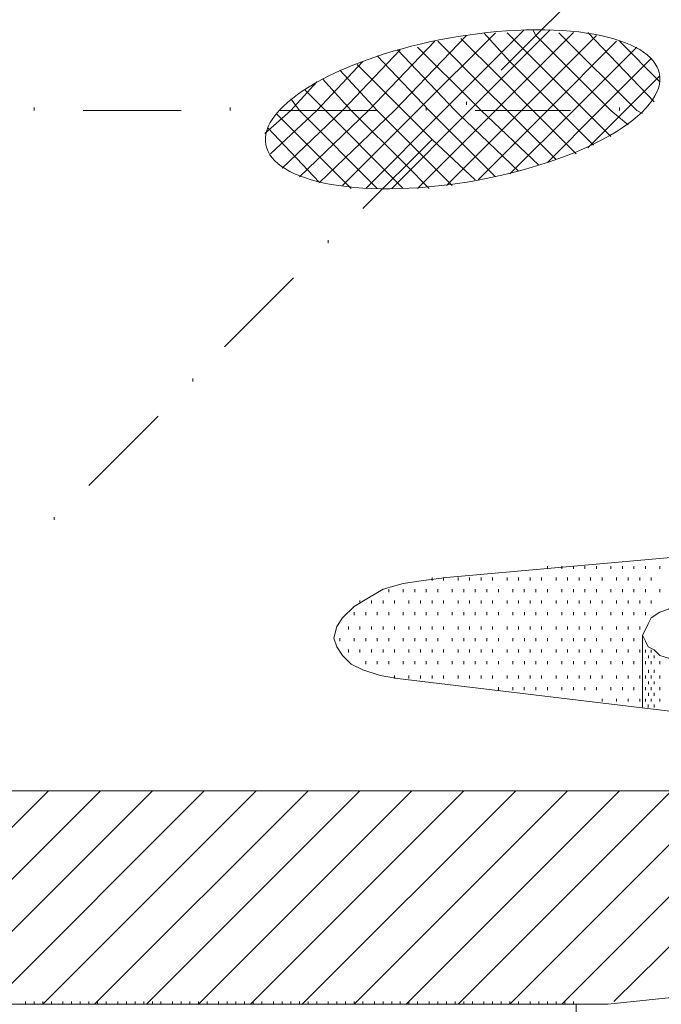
# Model space of a CAD drawing. Extents: x 309 to 1068, y 854 to 1368.
# Tile 29 of 82: x 434 to 449, y 967 to 990. Entities that reach past the tile are written whole.
import ezdxf

# ---------------------------------------------------------------- set-up
doc = ezdxf.new("R2010")
doc.units = 0
doc.layers.add('PDF_Geometry', color=7, linetype='CONTINUOUS', true_color=0xffffff)

msp = doc.modelspace()

# ---------------------------------------------------------------- linework, layer by layer
at = {"layer": 'PDF_Geometry', "color": 0, "lineweight": 5}
for points in [[(444.992166, 989.199674), (447.325604, 991.533112)], [(433.87496, 988.238971), (433.87496, 988.307409)], [(438.541366, 988.238971), (438.541366, 988.307409)], [(443.207772, 988.238971), (443.207772, 988.307409)], [(447.805741, 988.238971), (447.805741, 988.307409)], [(435.041678, 988.238971), (437.374647, 988.238971)], [(439.708085, 988.238971), (442.041053, 988.238971)], [(444.374491, 988.238971), (446.639023, 988.238971)], [(441.698023, 985.905865), (443.34521, 987.552583)], [(440.874898, 985.082271), (440.874898, 985.150709)], [(438.404116, 982.611959), (440.051304, 984.258678)], [(437.649429, 981.788365), (437.649429, 981.856802)], [(435.178648, 979.317584), (436.825835, 980.964771)]]:
    msp.add_lwpolyline(points, dxfattribs=at)
at = {"layer": 'PDF_Geometry', "color": 252, "lineweight": 5}
for points in [[(441.766835, 986.386115), (443.619804, 988.239084), (445.54121, 990.16049)], [(442.384365, 986.386115), (444.237334, 988.239084), (446.15874, 990.16049)], [(445.74704, 990.16052), (445.815478, 990.023176), (447.600009, 988.239114)], [(439.433582, 987.827421), (440.668739, 986.523359), (442.452801, 988.238984), (444.168426, 990.023046)], [(441.217833, 986.45478), (443.001896, 988.238843), (444.854865, 990.091811)], [(443.002039, 986.386115), (444.855007, 988.239084), (446.707976, 990.092053)], [(443.688241, 986.45478), (445.472303, 988.238843), (447.256835, 990.023374)], [(444.031413, 989.954612), (444.923445, 989.062581), (445.747038, 988.238987)], [(444.580415, 990.091855), (445.198228, 989.405605), (446.364478, 988.238887)], [(445.12941, 990.091855), (445.540972, 989.680293), (446.982378, 988.238887)], [(448.354834, 988.170407), (448.21749, 988.238844), (446.364521, 990.091813)], [(448.629335, 988.444908), (447.051053, 990.092095)], [(440.188459, 986.660602), (441.835646, 988.238883), (443.413927, 989.886071)], [(443.002039, 989.748819), (444.306101, 988.444756), (444.511882, 988.238975)], [(443.482462, 989.886076), (444.580274, 988.788264), (445.129649, 988.238889)], [(444.443165, 986.592023), (446.090352, 988.239211), (447.737071, 989.88593)], [(445.198081, 986.729281), (446.707925, 988.239125), (448.217769, 989.748968)], [(448.766678, 988.925376), (447.805741, 989.885845)], [(439.776707, 986.866538), (441.217645, 988.239038), (442.590145, 989.679976)], [(442.041336, 989.542854), (443.276492, 988.238791), (443.688523, 987.827229)], [(442.521709, 989.680097), (443.894209, 988.23916), (443.962646, 988.170253)], [(446.090256, 987.003782), (447.325412, 988.238938), (448.560568, 989.474094)], [(439.502207, 987.209561), (440.600019, 988.238936), (441.6983, 989.405655)], [(441.560863, 989.337075), (442.658675, 988.239262), (443.344925, 987.553012)], [(440.73741, 988.993909), (441.42366, 988.239222), (442.727723, 986.935159)], [(441.149162, 989.199674), (442.041193, 988.238737), (443.070568, 987.209362)], [(447.050958, 987.34699), (447.94299, 988.239021), (448.766583, 989.062615)], [(439.364956, 987.690027), (439.982769, 988.238933), (440.600112, 988.925183)], [(440.325709, 988.719394), (440.806178, 988.238925), (442.452897, 986.592207)], [(442.041336, 986.386115), (440.188367, 988.239084), (439.982586, 988.513303)], [(444.168803, 988.376177), (444.168803, 988.445085)], [(441.423426, 986.386015), (439.639364, 988.170546)], [(445.403867, 986.79786), (443.96293, 988.17036)], [(445.88429, 986.935117), (444.51179, 988.23918)], [(446.296035, 987.072303), (445.129316, 988.239022)], [(446.776458, 987.209561), (445.747083, 988.238936)], [(447.188209, 987.415526), (446.364615, 988.23912)], [(447.59991, 987.621448), (446.982098, 988.23926)], [(448.011661, 987.895949), (447.600099, 988.239074)], [(444.854916, 986.660602), (443.688197, 987.827321)], [(444.374493, 986.592023), (443.345118, 987.552961)], [(443.825491, 986.45478), (443.070804, 987.209468)], [(443.276489, 986.386115), (442.727583, 986.935022)], [(442.658866, 986.386115), (442.453085, 986.591897)], [(434.355523, 978.494459), (434.355523, 978.562896)], [(429.139741, 966.965234), (434.218179, 972.043672)], [(430.374898, 966.965234), (435.453335, 972.043672)], [(431.610523, 966.965234), (436.688491, 972.043672)], [(432.845679, 966.965234), (437.923648, 972.043672)], [(434.080835, 966.965234), (439.159273, 972.043672)], [(435.315991, 966.965234), (440.394429, 972.043672)], [(436.551147, 966.965234), (441.629586, 972.043672)], [(437.786773, 966.965234), (442.864742, 972.043672)], [(439.021928, 966.965234), (444.099897, 972.043672)], [(440.257085, 966.965234), (445.335523, 972.043672)], [(441.492241, 966.965234), (446.570678, 972.043672)], [(442.727398, 966.965234), (447.805836, 972.043672)], [(443.963022, 966.965234), (449.040991, 972.043672)], [(445.19818, 966.965234), (450.276149, 972.043672)], [(446.433335, 966.965234), (451.511773, 972.043672)], [(447.668632, 967.033899), (452.609726, 971.906086), (452.747069, 972.04343)]]:
    msp.add_lwpolyline(points, dxfattribs=at)
at = {"layer": 'PDF_Geometry', "color": 0, "lineweight": 15}
for points in [[(468.256271, 979.317584), (443.688614, 977.121959)], [(474.569445, 978.837393), (450.001789, 976.6413), (449.727101, 976.6413), (449.452883, 976.572862), (449.178195, 976.503956), (448.972414, 976.366612), (448.766633, 976.298175), (448.560851, 976.160831), (448.491945, 976.023487), (448.423508, 975.886612), (448.354601, 975.749268), (448.423508, 975.611925), (448.491945, 975.474581), (448.629289, 975.406143), (448.766633, 975.2688), (448.972414, 975.200362), (449.247101, 975.200362)], [(443.688241, 977.121723), (443.139335, 977.053285), (442.658866, 976.984379), (442.178397, 976.847035), (441.835272, 976.641254), (441.492147, 976.435473), (441.217928, 976.160785), (441.080585, 975.955004), (441.011678, 975.680785), (441.080585, 975.474535), (441.217928, 975.268754), (441.42371, 975.062973), (441.697928, 974.925629), (442.10996, 974.788285), (442.521522, 974.719848)], [(460.844866, 972.52399), (442.521897, 974.720084)], [(425.708398, 972.043391), (455.491834, 972.043391)], [(446.77669, 946.92664), (446.77669, 966.965234)]]:
    msp.add_lwpolyline(points, dxfattribs=at)
at = {"layer": 'PDF_Geometry', "color": 252, "lineweight": 9}
for points in [[(446.090063, 977.327599), (446.090063, 977.396037)], [(446.433188, 977.327599), (446.433188, 977.396037)], [(446.707876, 977.327599), (446.707876, 977.396037)], [(446.982563, 977.327599), (446.982563, 977.396037)], [(447.256782, 977.327599), (447.256782, 977.396037)], [(447.599907, 977.327599), (447.599907, 977.396037)], [(447.874594, 977.327599), (447.874594, 977.396037)], [(448.148813, 977.327599), (448.148813, 977.396037)], [(448.423501, 977.327599), (448.423501, 977.396037)], [(448.766625, 977.327599), (448.766625, 977.396037)], [(443.345063, 977.052912), (443.345063, 977.121818)], [(443.619752, 977.052912), (443.619752, 977.121818)], [(443.962876, 977.052912), (443.962876, 977.121818)], [(444.237563, 977.052912), (444.237563, 977.121818)], [(444.511782, 977.052912), (444.511782, 977.121818)], [(444.786469, 977.052912), (444.786469, 977.121818)], [(445.129594, 977.052912), (445.129594, 977.121818)], [(445.403814, 977.052912), (445.403814, 977.121818)], [(445.678501, 977.052912), (445.678501, 977.121818)], [(445.953188, 977.052912), (445.953188, 977.121818)], [(446.296314, 977.052912), (446.296314, 977.121818)], [(446.570532, 977.052912), (446.570532, 977.121818)], [(446.845219, 977.052912), (446.845219, 977.121818)], [(447.119438, 977.052912), (447.119438, 977.121818)], [(447.394126, 977.052912), (447.394126, 977.121818)], [(447.737251, 977.052912), (447.737251, 977.121818)], [(448.011938, 977.052912), (448.011938, 977.121818)], [(448.286157, 977.052912), (448.286157, 977.121818)], [(448.560844, 977.052912), (448.560844, 977.121818)], [(442.315688, 976.778693), (442.315688, 976.847131)], [(442.658812, 976.778693), (442.658812, 976.847131)], [(442.933501, 976.778693), (442.933501, 976.847131)], [(443.208188, 976.778693), (443.208188, 976.847131)], [(443.482406, 976.778693), (443.482406, 976.847131)], [(443.825532, 976.778693), (443.825532, 976.847131)], [(444.100219, 976.778693), (444.100219, 976.847131)], [(444.374437, 976.778693), (444.374437, 976.847131)], [(444.649126, 976.778693), (444.649126, 976.847131)], [(444.923813, 976.778693), (444.923813, 976.847131)], [(445.266939, 976.778693), (445.266939, 976.847131)], [(445.541157, 976.778693), (445.541157, 976.847131)], [(445.815844, 976.778693), (445.815844, 976.847131)], [(446.090063, 976.778693), (446.090063, 976.847131)], [(446.433188, 976.778693), (446.433188, 976.847131)], [(446.707876, 976.778693), (446.707876, 976.847131)], [(446.982563, 976.778693), (446.982563, 976.847131)], [(447.256782, 976.778693), (447.256782, 976.847131)], [(447.599907, 976.778693), (447.599907, 976.847131)], [(447.874594, 976.778693), (447.874594, 976.847131)], [(448.148813, 976.778693), (448.148813, 976.847131)], [(448.423501, 976.778693), (448.423501, 976.847131)], [(448.766625, 976.778693), (448.766625, 976.847131)], [(441.629438, 976.504006), (441.629438, 976.572912)], [(441.904127, 976.504006), (441.904127, 976.572912)], [(442.178813, 976.504006), (442.178813, 976.572912)], [(442.453032, 976.504006), (442.453032, 976.572912)], [(442.796158, 976.504006), (442.796158, 976.572912)], [(443.070844, 976.504006), (443.070844, 976.572912)], [(443.345063, 976.504006), (443.345063, 976.572912)], [(443.619752, 976.504006), (443.619752, 976.572912)], [(443.962876, 976.504006), (443.962876, 976.572912)], [(444.237563, 976.504006), (444.237563, 976.572912)], [(444.511782, 976.504006), (444.511782, 976.572912)], [(444.786469, 976.504006), (444.786469, 976.572912)], [(445.129594, 976.504006), (445.129594, 976.572912)], [(445.403814, 976.504006), (445.403814, 976.572912)], [(445.678501, 976.504006), (445.678501, 976.572912)], [(445.953005, 976.504056), (445.953005, 976.572494)], [(446.29613, 976.504056), (446.29613, 976.572494)], [(446.570818, 976.504056), (446.570818, 976.572494)], [(446.845036, 976.504056), (446.845036, 976.572494)], [(447.119724, 976.504056), (447.119724, 976.572494)], [(447.393943, 976.504056), (447.393943, 976.572494)], [(447.737068, 976.504056), (447.737068, 976.572494)], [(448.011755, 976.504056), (448.011755, 976.572494)], [(448.286443, 976.504056), (448.286443, 976.572494)], [(448.560661, 976.504056), (448.560661, 976.572494)], [(441.49238, 976.229369), (441.49238, 976.298275)], [(441.767068, 976.229369), (441.767068, 976.298275)], [(442.041286, 976.229369), (442.041286, 976.298275)], [(442.315974, 976.229369), (442.315974, 976.298275)], [(442.65863, 976.229369), (442.65863, 976.298275)], [(442.933318, 976.229369), (442.933318, 976.298275)], [(443.208005, 976.229369), (443.208005, 976.298275)], [(443.482693, 976.229369), (443.482693, 976.298275)], [(443.825818, 976.229369), (443.825818, 976.298275)], [(444.100036, 976.229369), (444.100036, 976.298275)], [(444.374255, 976.229369), (444.374255, 976.298275)], [(444.648943, 976.229369), (444.648943, 976.298275)], [(444.92363, 976.229369), (444.92363, 976.298275)], [(445.266755, 976.229369), (445.266755, 976.298275)], [(445.541443, 976.229369), (445.541443, 976.298275)], [(445.815661, 976.229369), (445.815661, 976.298275)], [(446.090349, 976.229369), (446.090349, 976.298275)], [(446.433474, 976.229369), (446.433474, 976.298275)], [(446.707693, 976.229369), (446.707693, 976.298275)], [(446.98238, 976.229369), (446.98238, 976.298275)], [(447.257068, 976.229369), (447.257068, 976.298275)], [(447.600193, 976.229369), (447.600193, 976.298275)], [(447.874411, 976.229369), (447.874411, 976.298275)], [(448.149099, 976.229369), (448.149099, 976.298275)], [(448.423318, 976.229369), (448.423318, 976.298275)], [(441.355036, 975.886244), (441.355036, 975.95515)], [(441.629724, 975.886244), (441.629724, 975.95515)], [(441.903943, 975.886244), (441.903943, 975.95515)], [(442.17863, 975.886244), (442.17863, 975.95515)], [(442.453318, 975.886244), (442.453318, 975.95515)], [(442.796443, 975.886244), (442.796443, 975.95515)], [(443.070661, 975.886244), (443.070661, 975.95515)], [(443.345349, 975.886244), (443.345349, 975.95515)], [(443.619568, 975.886244), (443.619568, 975.95515)], [(443.962693, 975.886244), (443.962693, 975.95515)], [(444.23738, 975.886244), (444.23738, 975.95515)], [(444.512068, 975.886244), (444.512068, 975.95515)], [(444.786286, 975.886244), (444.786286, 975.95515)], [(445.129411, 975.886244), (445.129411, 975.95515)], [(445.404099, 975.886244), (445.404099, 975.95515)], [(445.678318, 975.886244), (445.678318, 975.95515)], [(445.953005, 975.886244), (445.953005, 975.95515)], [(446.29613, 975.886244), (446.29613, 975.95515)], [(446.570818, 975.886244), (446.570818, 975.95515)], [(446.845036, 975.886244), (446.845036, 975.95515)], [(447.119724, 975.886244), (447.119724, 975.95515)], [(447.393943, 975.886244), (447.393943, 975.95515)], [(447.737068, 975.886244), (447.737068, 975.95515)], [(448.011755, 975.886244), (448.011755, 975.95515)], [(448.286443, 975.886244), (448.286443, 975.95515)], [(441.149255, 975.612025), (441.149255, 975.680463)], [(441.49238, 975.612025), (441.49238, 975.680463)], [(441.767068, 975.612025), (441.767068, 975.680463)], [(442.041286, 975.612025), (442.041286, 975.680463)], [(442.315974, 975.612025), (442.315974, 975.680463)], [(442.65863, 975.612025), (442.65863, 975.680463)], [(442.933318, 975.612025), (442.933318, 975.680463)], [(443.208005, 975.612025), (443.208005, 975.680463)], [(443.482693, 975.612025), (443.482693, 975.680463)], [(443.825818, 975.612025), (443.825818, 975.680463)], [(444.100036, 975.612025), (444.100036, 975.680463)], [(444.374255, 975.612025), (444.374255, 975.680463)], [(444.648943, 975.612025), (444.648943, 975.680463)], [(444.92363, 975.612025), (444.92363, 975.680463)], [(445.266755, 975.612025), (445.266755, 975.680463)], [(445.541443, 975.612025), (445.541443, 975.680463)], [(445.815661, 975.612025), (445.815661, 975.680463)], [(446.090349, 975.612025), (446.090349, 975.680463)], [(446.433474, 975.612025), (446.433474, 975.680463)], [(446.707693, 975.612025), (446.707693, 975.680463)], [(446.98238, 975.612025), (446.98238, 975.680463)], [(447.257068, 975.612025), (447.257068, 975.680463)], [(447.600193, 975.612025), (447.600193, 975.680463)], [(447.874411, 975.612025), (447.874411, 975.680463)], [(448.149099, 975.612025), (448.149099, 975.680463)], [(441.355036, 975.337338), (441.355036, 975.406244)], [(441.629724, 975.337338), (441.629724, 975.406244)], [(441.903943, 975.337338), (441.903943, 975.406244)], [(442.17863, 975.337338), (442.17863, 975.406244)], [(442.453318, 975.337338), (442.453318, 975.406244)], [(442.796443, 975.337338), (442.796443, 975.406244)], [(443.070661, 975.337338), (443.070661, 975.406244)], [(443.345349, 975.337338), (443.345349, 975.406244)], [(443.619568, 975.337338), (443.619568, 975.406244)], [(443.962693, 975.337338), (443.962693, 975.406244)], [(444.23738, 975.337338), (444.23738, 975.406244)], [(444.512068, 975.337338), (444.512068, 975.406244)], [(444.786286, 975.337338), (444.786286, 975.406244)], [(445.129411, 975.337338), (445.129411, 975.406244)], [(445.404099, 975.337338), (445.404099, 975.406244)], [(445.678318, 975.337338), (445.678318, 975.406244)], [(445.953005, 975.337338), (445.953005, 975.406244)], [(446.29613, 975.337338), (446.29613, 975.406244)], [(446.570818, 975.337338), (446.570818, 975.406244)], [(446.845036, 975.337338), (446.845036, 975.406244)], [(447.119724, 975.337338), (447.119724, 975.406244)], [(447.393943, 975.337338), (447.393943, 975.406244)], [(447.737068, 975.337338), (447.737068, 975.406244)], [(448.011755, 975.337338), (448.011755, 975.406244)], [(448.286443, 975.337338), (448.286443, 975.406244)], [(448.423407, 975.337475), (448.423407, 975.405913)], [(448.560751, 975.337475), (448.560751, 975.405913)], [(448.492313, 975.200131), (448.492313, 975.269038)], [(448.629656, 975.200131), (448.629656, 975.269038)], [(441.767068, 975.063119), (441.767068, 975.131556)], [(442.041286, 975.063119), (442.041286, 975.131556)], [(442.315974, 975.063119), (442.315974, 975.131556)], [(442.65863, 975.063119), (442.65863, 975.131556)], [(442.933318, 975.063119), (442.933318, 975.131556)], [(443.208005, 975.063119), (443.208005, 975.131556)], [(443.482693, 975.063119), (443.482693, 975.131556)], [(443.825818, 975.063119), (443.825818, 975.131556)], [(444.100036, 975.063119), (444.100036, 975.131556)], [(444.374255, 975.063119), (444.374255, 975.131556)], [(444.648943, 975.063119), (444.648943, 975.131556)], [(444.92363, 975.063119), (444.92363, 975.131556)], [(445.266755, 975.063119), (445.266755, 975.131556)], [(445.541443, 975.063119), (445.541443, 975.131556)], [(445.815661, 975.063119), (445.815661, 975.131556)], [(446.090349, 975.063119), (446.090349, 975.131556)], [(446.433474, 975.063119), (446.433474, 975.131556)], [(446.707786, 975.062931), (446.707786, 975.131368)], [(446.982473, 975.062931), (446.982473, 975.131368)], [(447.256692, 975.062931), (447.256692, 975.131368)], [(447.599817, 975.062931), (447.599817, 975.131368)], [(447.874505, 975.062931), (447.874505, 975.131368)], [(448.148723, 975.062931), (448.148723, 975.131368)], [(448.423407, 975.062788), (448.423407, 975.131694)], [(448.492225, 974.857149), (448.492225, 974.925587)], [(448.560663, 975.062931), (448.560663, 975.131368)], [(448.6291, 974.857149), (448.6291, 974.925587)], [(448.766444, 975.062931), (448.766444, 975.131368)], [(442.452942, 974.719806), (442.452942, 974.788243)], [(442.796067, 974.719806), (442.796067, 974.788243)], [(443.070755, 974.719806), (443.070755, 974.788243)], [(443.344973, 974.719806), (443.344973, 974.788243)], [(443.619661, 974.719806), (443.619661, 974.788243)], [(443.962786, 974.719806), (443.962786, 974.788243)], [(444.237473, 974.719806), (444.237473, 974.788243)], [(444.511692, 974.719806), (444.511692, 974.788243)], [(444.78638, 974.719806), (444.78638, 974.788243)], [(445.129505, 974.719806), (445.129505, 974.788243)], [(445.403723, 974.719806), (445.403723, 974.788243)], [(445.678411, 974.719806), (445.678411, 974.788243)], [(445.953098, 974.719806), (445.953098, 974.788243)], [(446.296223, 974.719806), (446.296223, 974.788243)], [(446.570442, 974.719806), (446.570442, 974.788243)], [(446.84513, 974.719806), (446.84513, 974.788243)], [(447.119348, 974.719806), (447.119348, 974.788243)], [(447.394036, 974.719806), (447.394036, 974.788243)], [(447.737161, 974.719806), (447.737161, 974.788243)], [(448.011848, 974.719806), (448.011848, 974.788243)], [(448.286067, 974.719806), (448.286067, 974.788243)], [(448.423319, 974.719806), (448.423319, 974.788243)], [(448.560663, 974.719806), (448.560663, 974.788243)], [(448.766444, 974.719806), (448.766444, 974.788243)], [(444.923723, 974.445118), (444.923723, 974.514024)], [(445.266848, 974.445118), (445.266848, 974.514024)], [(445.541067, 974.445118), (445.541067, 974.514024)], [(445.815755, 974.445118), (445.815755, 974.514024)], [(446.089973, 974.445118), (446.089973, 974.514024)], [(446.433098, 974.445118), (446.433098, 974.514024)], [(446.707786, 974.445118), (446.707786, 974.514024)], [(446.982473, 974.445118), (446.982473, 974.514024)], [(447.256692, 974.445118), (447.256692, 974.514024)], [(447.599817, 974.445118), (447.599817, 974.514024)], [(447.874505, 974.445118), (447.874505, 974.514024)], [(448.148723, 974.445118), (448.148723, 974.514024)], [(448.423319, 974.445118), (448.423319, 974.514024)], [(448.492225, 974.582462), (448.492225, 974.651368)], [(448.560663, 974.445118), (448.560663, 974.514024)], [(448.6291, 974.582462), (448.6291, 974.651368)], [(448.766444, 974.445118), (448.766444, 974.514024)], [(447.394036, 974.170899), (447.394036, 974.239337)], [(447.737161, 974.170899), (447.737161, 974.239337)], [(448.011848, 974.170899), (448.011848, 974.239337)], [(448.286067, 974.170899), (448.286067, 974.239337)], [(448.423282, 974.17072), (448.423282, 974.239626)], [(448.492188, 974.308064), (448.492188, 974.37697)], [(448.560626, 974.17072), (448.560626, 974.239626)], [(448.629532, 974.308064), (448.629532, 974.37697)], [(448.766407, 974.17072), (448.766407, 974.239626)], [(448.49185, 974.033563), (448.49185, 974.102469)], [(448.629194, 974.033563), (448.629194, 974.102469)], [(433.668805, 966.965234), (433.668805, 967.033672)], [(433.875055, 966.965234), (433.875055, 967.033672)], [(434.080836, 966.965234), (434.080836, 967.033672)], [(434.286617, 966.965234), (434.286617, 967.033672)], [(434.561305, 966.965234), (434.561305, 967.033672)], [(434.767086, 966.965234), (434.767086, 967.033672)], [(434.972867, 966.965234), (434.972867, 967.033672)], [(435.178648, 966.965234), (435.178648, 967.033672)], [(435.38443, 966.965234), (435.38443, 967.033672)], [(435.59068, 966.965234), (435.59068, 967.033672)], [(435.864898, 966.965234), (435.864898, 967.033672)], [(436.07068, 966.965234), (436.07068, 967.033672)], [(436.27693, 966.965234), (436.27693, 967.033672)], [(436.482711, 966.965234), (436.482711, 967.033672)], [(436.688492, 966.965234), (436.688492, 967.033672)], [(436.894273, 966.965234), (436.894273, 967.033672)], [(437.168961, 966.965234), (437.168961, 967.033672)], [(437.374742, 966.965234), (437.374742, 967.033672)], [(437.580523, 966.965234), (437.580523, 967.033672)], [(437.786305, 966.965234), (437.786305, 967.033672)], [(437.992555, 966.965234), (437.992555, 967.033672)], [(438.266773, 966.965234), (438.266773, 967.033672)], [(438.472555, 966.965234), (438.472555, 967.033672)], [(438.678805, 966.965234), (438.678805, 967.033672)], [(438.884586, 966.965234), (438.884586, 967.033672)], [(439.090367, 966.965234), (439.090367, 967.033672)], [(439.296148, 966.965234), (439.296148, 967.033672)], [(439.570836, 966.965234), (439.570836, 967.033672)], [(439.776617, 966.965234), (439.776617, 967.033672)], [(439.982398, 966.965234), (439.982398, 967.033672)], [(440.18818, 966.965234), (440.18818, 967.033672)], [(440.39443, 966.965234), (440.39443, 967.033672)], [(440.600211, 966.965234), (440.600211, 967.033672)], [(440.87443, 966.965234), (440.87443, 967.033672)], [(441.080679, 966.965234), (441.080679, 967.033672)], [(441.286461, 966.965234), (441.286461, 967.033672)], [(441.492242, 966.965234), (441.492242, 967.033672)], [(441.698024, 966.965234), (441.698024, 967.033672)], [(441.972711, 966.965234), (441.972711, 967.033672)], [(442.178492, 966.965234), (442.178492, 967.033672)], [(442.384273, 966.965234), (442.384273, 967.033672)], [(442.590055, 966.965234), (442.590055, 967.033672)], [(442.796304, 966.965234), (442.796304, 967.033672)], [(443.002086, 966.965234), (443.002086, 967.033672)], [(443.276304, 966.965234), (443.276304, 967.033672)], [(443.482555, 966.965234), (443.482555, 967.033672)], [(443.688336, 966.965234), (443.688336, 967.033672)], [(443.894117, 966.965234), (443.894117, 967.033672)], [(444.099898, 966.965234), (444.099898, 967.033672)], [(444.30568, 966.965234), (444.30568, 967.033672)], [(444.580368, 966.965234), (444.580368, 967.033672)], [(444.786148, 966.965234), (444.786148, 967.033672)], [(444.991929, 966.965234), (444.991929, 967.033672)], [(445.19818, 966.965234), (445.19818, 967.033672)], [(445.403961, 966.965234), (445.403961, 967.033672)], [(445.67818, 966.965234), (445.67818, 967.033672)], [(445.88443, 966.965234), (445.88443, 967.033672)], [(446.090211, 966.965234), (446.090211, 967.033672)], [(446.295993, 966.965234), (446.295993, 967.033672)], [(446.501773, 966.965234), (446.501773, 967.033672)], [(446.707555, 966.965234), (446.707555, 967.033672)]]:
    msp.add_lwpolyline(points, dxfattribs=at)
at = {"layer": 'PDF_Geometry', "color": 252, "lineweight": 15}
for points in [[(448.354834, 974.033706), (448.354834, 975.749331)], [(449.727147, 972.043521), (455.491834, 972.043521), (442.384647, 972.043521)]]:
    msp.add_lwpolyline(points, dxfattribs=at)
at = {"layer": 'PDF_Geometry', "color": 0, "lineweight": 20}
msp.add_lwpolyline([(461.256281, 968.40636), (447.53128, 966.965423), (414.797531, 966.965423)], dxfattribs=at)
at = {"layer": 'PDF_Geometry', "color": 0, "lineweight": 15}
msp.add_ellipse((444.07223, 988.268143), major_axis=(4.684599, 0.835343), ratio=0.362440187, start_param=2.699791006, end_param=8.982976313, dxfattribs=at)

doc.saveas('drawing.dxf')
